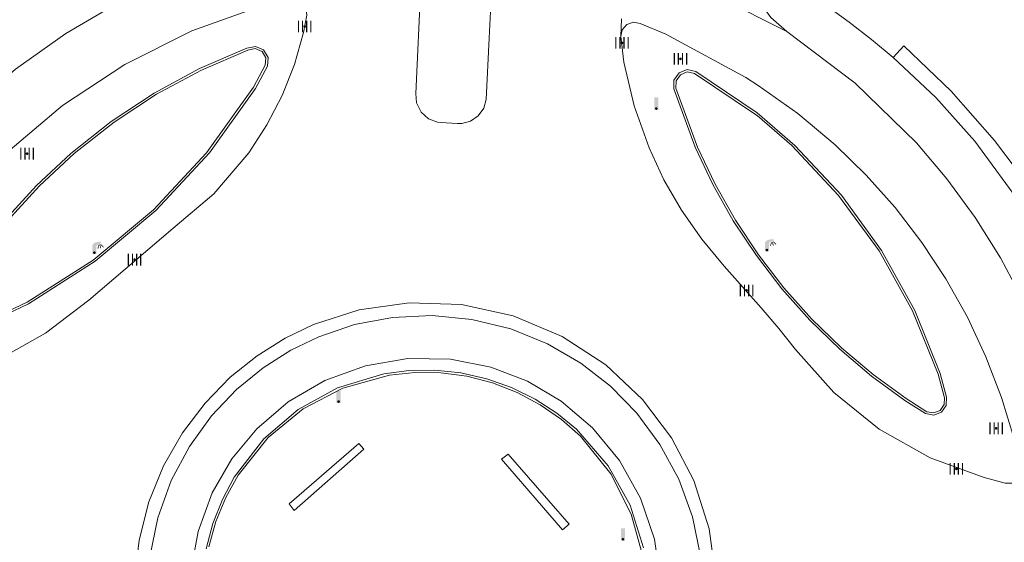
# Model space of a CAD drawing. Header units: metres. Extents: x 197457 to 198138, y 353986 to 354984.
# Tile 96 of 217: x 197996 to 198032, y 354081 to 354100. Entities that reach past the tile are written whole.
import ezdxf

# ---------------------------------------------------------------- set-up
doc = ezdxf.new("R2010")
doc.units = ezdxf.units.M
doc.header["$MEASUREMENT"] = 0
for name, color, linetype, lineweight in [('Grens maaiveld', 253, 'Continuous', 0), ('kant verharding', 7, 'Continuous', 0), ('muur breder dan 30cm', 30, 'Continuous', 0), ('vlakafsluiter', 1, 'Continuous', 0)]:
    doc.layers.add(name, color=color, linetype=linetype, lineweight=lineweight)
for name, color, linetype, lineweight, true_color in [('kolk', 7, 'Continuous', 0, 0x104b6e), ('lichtmast', 7, 'Continuous', 0, 0x104b6e), ('verkeersbordpaal', 7, 'Continuous', 0, 0x104b6e)]:
    doc.layers.add(name, color=color, linetype=linetype, lineweight=lineweight, true_color=true_color)

# ---------------------------------------------------------------- blocks, each defined once
blk = doc.blocks.new('kolk')
at = {"layer": 'kolk', "linetype": 'Continuous', "lineweight": 0, "true_color": 0xbd2877}
for points in [[(-0.489, -0.425), (-0.489, 0), (-0.489, 0.425), (-0.404, 0.425), (-0.404, 0), (-0.404, -0.425)], [(-0.191, -0.425), (-0.191, 0), (-0.191, 0.425), (-0.106, 0.425), (-0.106, 0), (-0.106, -0.425)], [(0.106, -0.425), (0.106, 0), (0.106, 0.425), (0.191, 0.425), (0.191, 0), (0.191, -0.425)], [(0.404, -0.425), (0.404, 0), (0.404, 0.425), (0.489, 0.425), (0.489, 0), (0.489, -0.425)]]:
    blk.add_hatch(color=232, dxfattribs=at).paths.add_polyline_path(points)
at = {"layer": 'kolk', "linetype": 'Continuous', "lineweight": 0, "true_color": 0x681648}
blk.add_hatch(color=219, dxfattribs=at).paths.add_polyline_path([(0.1, 0, 1), (-0.1, 0, 1)])
blk = doc.blocks.new('lichtmast')
at = {"layer": 'lichtmast', "linetype": 'Continuous', "lineweight": 0, "true_color": 0xbd2877}
for points in [[(0.15, 0.419, -0.344151), (0.301, 0.613), (0.428, 0.645, 0.960861), (0.398, 0.791), (0.101, 0.742, 0.366629), (-0.15, 0.446), (-0.15, -0.1), (0, -0.1, -0.414214), (-0.1, 0, -1), (0.1, 0, -0.414214), (0, -0.1), (0.15, -0.1)], [(0.351, 0.55, 1), (0.303, 0.564), (0.234, 0.323, 1), (0.283, 0.31)], [(0.424, 0.581, 1), (0.376, 0.569), (0.436, 0.326, 1), (0.485, 0.339)], [(0.489, 0.61, 1), (0.453, 0.575), (0.626, 0.396, 1), (0.662, 0.43)]]:
    blk.add_hatch(color=232, dxfattribs=at).paths.add_polyline_path(points)
at = {"layer": 'lichtmast', "linetype": 'Continuous', "lineweight": 0, "true_color": 0x681648}
blk.add_hatch(color=219, dxfattribs=at).paths.add_polyline_path([(-0.1, 0, 1), (0.1, 0, 1)])
blk = doc.blocks.new('paal')
at = {"layer": 'verkeersbordpaal', "linetype": 'Continuous', "lineweight": 0, "true_color": 0xbd2877}
blk.add_hatch(color=232, dxfattribs=at).paths.add_polyline_path([(0.15, 0.8), (-0.15, 0.8), (-0.15, -0.1), (0, -0.1, -0.414214), (-0.1, 0, -1), (0.1, 0, -0.414214), (0, -0.1), (0.15, -0.1)])
at = {"layer": 'verkeersbordpaal', "linetype": 'Continuous', "lineweight": 0, "true_color": 0x681648}
blk.add_hatch(color=219, dxfattribs=at).paths.add_polyline_path([(-0.1, 0, 1), (0.1, 0, 1)])

msp = doc.modelspace()

# ---------------------------------------------------------------- linework, layer by layer
at = {"layer": 'Grens maaiveld', "linetype": 'Continuous', "lineweight": 0}
msp.add_line((198017.986, 354099.592), (198017.967, 354098.948), dxfattribs=at)
at = {"layer": 'kant verharding', "linetype": 'Continuous', "lineweight": 0}
msp.add_line((198013.218, 354098.897), (198013.302, 354100.735), dxfattribs=at)
at = {"layer": 'kant verharding', "linetype": 'Continuous', "lineweight": 0, "flags": 128}
for points in [[(197992.901, 354094.728), (197994.44, 354096.323), (197996.127, 354097.775), (197997.942, 354099.064), (197999.86, 354100.174), (198001.619, 354101.129)], [(198024.378, 354101.008), (198024.885, 354100.428), (198026.197, 354099.472), (198027.005, 354098.849), (198027.785, 354098.191)], [(198010.75, 354100.833), (198010.569, 354096.898), (198010.594, 354096.556), (198010.755, 354096.224), (198011.029, 354095.978), (198011.351, 354095.859), (198011.66, 354095.836)], [(197995.784, 354094.727), (197997.828, 354096.458), (198000.078, 354097.946), (198002.489, 354099.155), (198005.009, 354100.063), (198005.967, 354100.265), (198006.204, 354100.287), (198006.453, 354100.176), (198006.61, 354099.953), (198006.634, 354099.716)], [(198023.943, 354099.131), (198023.367, 354099.634), (198022.911, 354100.274)], [(198004.543, 354094.758), (198005.193, 354095.76), (198005.744, 354096.827), (198006.186, 354097.943), (198006.514, 354099.092), (198006.634, 354099.716)], [(198019.722, 354098.967), (198019.586, 354099.041), (198018.665, 354099.426), (198018.416, 354099.473), (198018.177, 354099.389), (198018.013, 354099.197), (198017.967, 354098.948)], [(198013.218, 354098.897), (198013.108, 354096.679), (198013.018, 354096.37), (198012.819, 354096.092), (198012.537, 354095.899), (198012.226, 354095.816), (198012.065, 354095.814), (198011.66, 354095.836)], [(198018.978, 354094.934), (198018.438, 354096.455), (198018.067, 354098.025), (198017.967, 354098.948)], [(198019.722, 354098.967), (198022.467, 354097.47), (198022.914, 354097.187)], [(198028.621, 354095.119), (198026.409, 354097.273), (198023.943, 354099.131)], [(198025.697, 354095.039), (198024.348, 354096.169), (198022.914, 354097.187)], [(198032.085, 354082.836), (198031.82, 354082.838), (198031.064, 354083.039), (198029.116, 354083.752), (198027.285, 354084.786), (198025.647, 354086.105), (198024.264, 354087.651), (198023.656, 354088.414), (198023.027, 354089.163), (198021.694, 354090.663), (198020.882, 354091.638), (198020.153, 354092.682), (198019.516, 354093.785), (198018.978, 354094.934)], [(198025.697, 354095.039), (198026.813, 354093.95), (198027.856, 354092.776), (198028.817, 354091.523), (198029.687, 354090.201), (198030.46, 354088.819), (198031.129, 354087.389), (198031.691, 354085.923), (198032.144, 354084.431), (198032.427, 354083.467), (198032.439, 354083.203), (198032.313, 354082.97), (198032.085, 354082.836)], [(198028.621, 354095.119), (198029.722, 354093.814), (198030.737, 354092.424), (198031.656, 354090.96), (198032.471, 354089.43), (198033.176, 354087.847), (198033.766, 354086.221), (198034.238, 354084.567), (198034.59, 354082.896)], [(198004.543, 354094.758), (198003.281, 354093.278), (198001.799, 354092.019), (197998.777, 354089.431), (197997.216, 354088.249), (197995.491, 354087.283), (197993.649, 354086.565), (197991.744, 354086.111), (197990.901, 354086.018)], [(198021.402, 354079.325), (198021.151, 354081.189), (198020.594, 354082.924), (198019.791, 354084.466), (198018.744, 354085.855), (198017.418, 354087.103), (198015.843, 354088.131), (198014.08, 354088.872), (198012.212, 354089.281), (198010.332, 354089.346), (198008.529, 354089.088), (198006.874, 354088.555), (198005.856, 354088.065), (198004.847, 354087.434), (198003.874, 354086.655), (198002.965, 354085.726), (198002.153, 354084.655), (198001.469, 354083.456), (198000.94, 354082.155), (198000.587, 354080.782), (198000.422, 354079.374)], [(198020.841, 354080.21), (198020.545, 354081.621), (198020.049, 354082.976), (198019.372, 354084.232), (198018.542, 354085.358), (198017.594, 354086.33), (198016.523, 354087.165), (198015.312, 354087.866), (198013.989, 354088.4), (198012.588, 354088.743), (198011.152, 354088.882), (198009.726, 354088.814), (198008.352, 354088.553), (198007.066, 354088.118), (198006.06, 354087.633), (198005.059, 354087), (198004.094, 354086.21), (198003.196, 354085.261), (198002.403, 354084.161), (198001.748, 354082.926), (198001.264, 354081.584), (198000.974, 354080.173)], [(198002.446, 354079.582), (198002.713, 354081.091), (198003.227, 354082.482), (198003.935, 354083.708), (198004.837, 354084.798), (198005.963, 354085.764), (198007.284, 354086.54), (198008.748, 354087.072), (198010.285, 354087.328), (198011.817, 354087.302), (198013.272, 354087.015), (198014.594, 354086.509), (198015.813, 354085.791), (198016.944, 354084.832), (198017.919, 354083.65), (198018.676, 354082.288), (198019.172, 354080.811), (198019.388, 354079.294)]]:
    msp.add_lwpolyline(points, dxfattribs=at)
at = {"layer": 'muur breder dan 30cm', "linetype": 'Continuous', "lineweight": 0}
for p, q in [((198031.442, 354095.196), (198029.882, 354096.982)), ((198024.126, 354095.013), (198022.873, 354096.096)), ((198024.241, 354095.015), (198022.877, 354096.196)), ((198032.292, 354094.064), (198031.442, 354095.196))]:
    msp.add_line(p, q, dxfattribs=at)
at = {"layer": 'muur breder dan 30cm', "linetype": 'Continuous', "lineweight": 0, "flags": 128}
for points in [[(197998.119, 354094.731), (197999.574, 354095.884), (198001.13, 354096.91), (198002.77, 354097.797), (198004.474, 354098.534), (198004.785, 354098.596), (198005.074, 354098.467), (198005.236, 354098.195), (198005.212, 354097.879), (198004.783, 354097.079), (198003.122, 354094.75)], [(197998.242, 354094.731), (197999.682, 354095.86), (198001.218, 354096.865), (198002.835, 354097.736), (198004.513, 354098.464), (198004.775, 354098.516), (198005.02, 354098.409), (198005.158, 354098.18), (198005.139, 354097.913), (198004.714, 354097.119), (198003.018, 354094.75)], [(198029.882, 354096.982), (198028.165, 354098.617), (198027.785, 354098.191)], [(198030.732, 354095.177), (198029.319, 354096.747), (198027.785, 354098.191)], [(198020.646, 354094.958), (198019.869, 354097.061), (198019.878, 354097.378), (198020.06, 354097.637), (198020.355, 354097.755), (198020.665, 354097.691), (198022.877, 354096.196)], [(198020.732, 354094.959), (198019.946, 354097.083), (198019.954, 354097.353), (198020.109, 354097.574), (198020.359, 354097.675), (198020.624, 354097.622), (198022.819, 354096.139), (198022.873, 354096.096)], [(198020.646, 354094.958), (198021.283, 354093.612), (198022.019, 354092.304), (198022.851, 354091.045), (198023.773, 354089.846), (198024.778, 354088.716), (198025.859, 354087.663), (198027.006, 354086.695), (198028.209, 354085.817), (198028.955, 354085.343), (198029.248, 354085.286), (198029.525, 354085.397), (198029.698, 354085.64), (198029.712, 354085.938), (198029.479, 354086.787), (198028.564, 354089.062), (198027.368, 354091.224), (198025.915, 354093.223), (198024.241, 354095.015)], [(198020.732, 354094.959), (198021.367, 354093.623), (198022.101, 354092.324), (198022.928, 354091.075), (198023.845, 354089.885), (198024.844, 354088.763), (198025.918, 354087.718), (198027.058, 354086.756), (198028.253, 354085.884), (198028.995, 354085.412), (198029.243, 354085.366), (198029.477, 354085.461), (198029.623, 354085.666), (198029.635, 354085.918), (198029.402, 354086.764), (198028.482, 354089.048), (198027.277, 354091.217), (198025.813, 354093.22), (198024.126, 354095.013)], [(198030.732, 354095.177), (198032.478, 354092.797), (198033.946, 354090.213), (198035.102, 354087.476), (198035.927, 354084.642), (198038.372, 354084.704), (198039.363, 354084.604)], [(197998.119, 354094.731), (197996.885, 354093.574), (197995.744, 354092.32), (197994.705, 354090.978), (197993.779, 354089.563), (197993.358, 354088.775), (197993.307, 354088.467), (197993.447, 354088.189), (197993.725, 354088.046), (197994.033, 354088.093), (197996.596, 354089.302), (197999.004, 354090.839), (198001.196, 354092.671), (198003.122, 354094.75)], [(197998.242, 354094.731), (197996.992, 354093.568), (197995.836, 354092.305), (197994.785, 354090.952), (197993.849, 354089.524), (197993.429, 354088.737), (197993.385, 354088.484), (197993.495, 354088.253), (197993.718, 354088.127), (197993.973, 354088.152), (197994.005, 354088.165), (197996.545, 354089.362), (197998.932, 354090.882), (198001.107, 354092.693), (198003.018, 354094.75)], [(198018.782, 354080.495), (198018.294, 354082.043), (198017.506, 354083.463), (198016.357, 354084.781), (198015.652, 354085.361), (198014.87, 354085.867), (198014.022, 354086.284), (198013.125, 354086.601), (198012.196, 354086.81), (198011.257, 354086.907), (198010.325, 354086.895), (198009.419, 354086.778), (198007.745, 354086.273), (198006.323, 354085.49), (198005.086, 354084.438), (198004.02, 354083.053), (198003.59, 354082.247), (198003.248, 354081.381), (198003.006, 354080.467)], [(198018.763, 354080.154), (198018.339, 354081.719), (198017.607, 354083.166), (198016.507, 354084.526), (198015.821, 354085.132), (198015.054, 354085.665), (198014.218, 354086.11), (198013.329, 354086.455), (198012.404, 354086.691), (198011.465, 354086.815), (198010.531, 354086.827), (198009.622, 354086.732), (198007.936, 354086.265), (198006.499, 354085.513), (198005.245, 354084.485), (198004.155, 354083.117), (198003.712, 354082.317), (198003.357, 354081.453), (198003.103, 354080.54)], [(198006.177, 354081.85), (198005.995, 354082.082), (198008.517, 354084.264), (198008.694, 354084.061), (198006.177, 354081.85)], [(198013.896, 354083.88), (198013.657, 354083.699), (198015.862, 354081.152), (198016.104, 354081.353), (198013.896, 354083.88)]]:
    msp.add_lwpolyline(points, dxfattribs=at)
at = {"layer": 'vlakafsluiter', "linetype": 'Continuous', "lineweight": 0}
msp.add_line((198020.639, 354100.808), (198023.943, 354099.131), dxfattribs=at)

# ---------------------------------------------------------------- block references
at = {"layer": 'kolk', "linetype": 'Continuous', "lineweight": 0, "xscale": 0.5, "yscale": 0.5}
for p in [(198006.557, 354099.313), (198018.003, 354098.721), (198020.113, 354098.145), (197996.547, 354094.724), (198000.422, 354090.898), (198022.498, 354089.788), (198031.499, 354084.811), (198030.063, 354083.349)]:
    msp.add_blockref('kolk', p, dxfattribs=at)
at = {"layer": 'lichtmast', "linetype": 'Continuous', "lineweight": 0, "xscale": 0.5, "yscale": 0.5}
for p in [(197998.973, 354091.151), (198023.232, 354091.245)]:
    msp.add_blockref('lichtmast', p, dxfattribs=at)
at = {"layer": 'verkeersbordpaal', "linetype": 'Continuous', "lineweight": 0, "xscale": 0.5, "yscale": 0.5}
for p in [(198019.242, 354096.352), (198007.781, 354085.777), (198018.038, 354080.809)]:
    msp.add_blockref('paal', p, dxfattribs=at)

doc.saveas('drawing.dxf')
